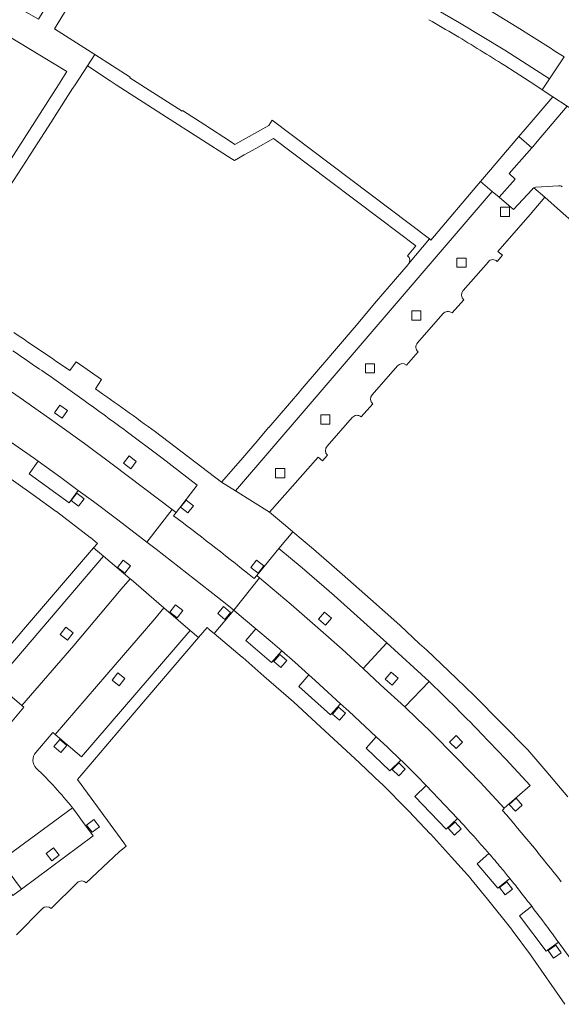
# Model space of a CAD drawing. Extents: x 152048 to 156914, y 461460 to 468786.
# Tile 251 of 256: x 154658 to 154728, y 468380 to 468508. Entities that reach past the tile are written whole.
import ezdxf

# ---------------------------------------------------------------- set-up
doc = ezdxf.new("R2010")
doc.units = 0
doc.header["$LTSCALE"] = 0.75
for name, color, linetype, lineweight in [('B-RO-VH-VERHARDING_BETON-GV', 251, 'CONTINUOUS', 18), ('B-RO-VH-VERHARDING_BETONSTRAATSTEEN-GV', 251, 'CONTINUOUS', 18), ('B-RO-VH-VERHARDING_TEGEL-GV', 251, 'CONTINUOUS', 18)]:
    doc.layers.add(name, color=color, linetype=linetype, lineweight=lineweight)

msp = doc.modelspace()

# ---------------------------------------------------------------- linework, layer by layer
at = {"layer": 'B-RO-VH-VERHARDING_BETON-GV'}
msp.add_lwpolyline([(154719.233, 468486.124), (154720.157, 468485.345), (154722.226, 468487.729), (154721.466, 468488.432), (154724.43, 468491.803), (154722.736, 468493.255), (154718.752, 468488.606), (154717.724, 468487.397)], close=True, dxfattribs=at)
msp.add_lwpolyline([(154719.233, 468486.124), (154720.157, 468485.345), (154722.226, 468487.729), (154721.466, 468488.432), (154724.43, 468491.803), (154722.736, 468493.255), (154718.752, 468488.606), (154717.724, 468487.397)], close=True, dxfattribs=at)
at = {"layer": 'B-RO-VH-VERHARDING_BETONSTRAATSTEEN-GV'}
for points in [[(154726.922, 468504.711), (154722.498, 468507.506), (154718.028, 468510.227), (154714.038, 468512.567), (154708.072, 468515.955), (154705.886, 468517.165), (154702.971, 468518.751), (154697.984, 468521.464), (154691.869, 468524.766), (154688.756, 468526.429), (154686.155, 468527.798), (154678.585, 468531.743), (154677.625, 468532.241), (154675.99, 468529.196), (154677.75, 468528.338), (154683.905, 468525.129), (154690.043, 468521.876), (154696.652, 468518.316), (154701.416, 468515.707)], [(154720.876, 468502.517), (154724.785, 468500), (154725.764, 468499.353), (154726.719, 468500.778), (154723.812, 468502.658), (154720.887, 468504.502), (154717.945, 468506.316), (154714.981, 468508.094), (154711.901, 468509.871), (154701.416, 468515.707), (154696.652, 468518.316), (154690.043, 468521.876), (154683.905, 468525.129), (154677.75, 468528.338), (154675.99, 468529.196), (154675.221, 468527.775), (154681.553, 468524.507), (154689.061, 468520.553), (154695.956, 468516.849), (154700.675, 468514.26), (154701.946, 468513.563)], [(154701.416, 468515.707), (154711.901, 468509.871), (154714.981, 468508.094), (154717.945, 468506.316), (154720.887, 468504.502), (154723.812, 468502.658), (154726.719, 468500.778), (154728.62, 468503.634)], [(154656.34, 468486.665), (154658.56, 468490.143), (154658.785, 468490.49), (154662.166, 468495.747), (154662.222, 468495.829), (154664.591, 468499.508), (154664.624, 468499.562), (154664.91, 468500), (154666.514, 468502.458), (154667.488, 468503.948), (154662.239, 468507.307), (154666.384, 468514.145), (154664.272, 468515.381), (154660.14, 468508.545), (154654.385, 468511.836)], [(154685.164, 468492.598), (154681.817, 468494.786), (154678.905, 468496.648), (154678.862, 468496.582), (154675.503, 468498.712), (154672.03, 468500.915), (154672.088, 468501.007), (154667.488, 468503.948), (154666.514, 468502.458), (154669.486, 468500.515), (154670.274, 468500), (154676.826, 468495.765), (154685.246, 468490.408), (154685.664, 468490.142), (154686.949, 468490.865), (154688.465, 468491.718), (154690.743, 468493.005), (154698.003, 468487.526), (154704.719, 468482.484), (154709.304, 468479.011), (154708.233, 468477.724)], [(154685.164, 468492.598), (154681.817, 468494.786), (154678.905, 468496.648), (154678.862, 468496.582), (154675.503, 468498.712), (154672.03, 468500.915), (154672.088, 468501.007), (154667.488, 468503.948), (154666.514, 468502.458), (154669.486, 468500.515), (154670.274, 468500), (154676.826, 468495.765), (154685.246, 468490.408), (154685.664, 468490.142), (154686.949, 468490.865), (154688.465, 468491.718), (154690.743, 468493.005), (154698.003, 468487.526), (154704.719, 468482.484), (154709.304, 468479.011), (154708.233, 468477.724)], [(154728.62, 468503.634), (154726.719, 468500.778), (154725.764, 468499.353), (154727.143, 468498.442), (154729.021, 468497.201), (154730.437, 468496.266)], [(154728.62, 468503.634), (154726.719, 468500.778), (154725.764, 468499.353), (154727.143, 468498.442), (154729.021, 468497.201), (154730.437, 468496.266)], [(154708.365, 468476.659), (154711.069, 468479.919), (154690.57, 468495.405), (154690.171, 468494.694), (154685.724, 468492.244), (154685.164, 468492.598)], [(154708.365, 468476.659), (154711.069, 468479.919), (154690.57, 468495.405), (154690.171, 468494.694), (154685.724, 468492.244), (154685.164, 468492.598)], [(154719.902, 468477.005), (154720.585, 468477.79), (154719.974, 468478.293), (154724.177, 468483.121), (154726.119, 468485.351), (154724.657, 468486.572), (154724.54, 468486.481), (154724.444, 468486.369), (154722.011, 468483.74), (154720.157, 468485.345), (154719.233, 468486.124), (154695.034, 468457.831), (154685.816, 468447.102), (154690.245, 468444.341), (154692.215, 468446.577), (154696.561, 468451.515), (154697.143, 468450.997), (154697.773, 468451.743)], [(154719.902, 468477.005), (154720.585, 468477.79), (154719.974, 468478.293), (154724.177, 468483.121), (154726.119, 468485.351), (154724.657, 468486.572), (154724.54, 468486.481), (154724.444, 468486.369), (154722.011, 468483.74), (154720.157, 468485.345), (154719.233, 468486.124), (154695.034, 468457.831), (154685.816, 468447.102), (154690.245, 468444.341), (154692.215, 468446.577), (154696.561, 468451.515), (154697.143, 468450.997), (154697.773, 468451.743)], [(154727.877, 468486.863), (154724.914, 468486.662), (154724.781, 468486.63), (154724.657, 468486.572), (154726.119, 468485.351), (154728.155, 468483.543), (154731.726, 468480.423)], [(154727.877, 468486.863), (154724.914, 468486.662), (154724.781, 468486.63), (154724.657, 468486.572), (154726.119, 468485.351), (154728.155, 468483.543), (154731.726, 468480.423)], [(154715.482, 468473.199), (154718.747, 468476.959)], [(154715.482, 468473.199), (154718.747, 468476.959)], [(154714.015, 468470.279), (154715.534, 468471.994)], [(154714.015, 468470.279), (154715.534, 468471.994)], [(154709.517, 468466.37), (154712.829, 468470.165)], [(154709.517, 468466.37), (154712.829, 468470.165)], [(154643.516, 468468.485), (154645.665, 468467.147), (154651.621, 468463.325), (154654.612, 468461.356), (154657.767, 468459.205), (154662.319, 468456.009), (154666.141, 468453.258), (154669.927, 468450.467), (154677.563, 468444.662), (154678.061, 468444.282), (154680.83, 468447.869), (154676.226, 468451.399), (154671.583, 468454.871)], [(154643.516, 468468.485), (154645.665, 468467.147), (154651.621, 468463.325), (154654.612, 468461.356), (154657.767, 468459.205), (154662.319, 468456.009), (154666.141, 468453.258), (154669.927, 468450.467), (154677.563, 468444.662), (154678.061, 468444.282), (154680.83, 468447.869), (154676.226, 468451.399), (154671.583, 468454.871)], [(154708.076, 468463.495), (154709.594, 468465.226)], [(154708.076, 468463.495), (154709.594, 468465.226)], [(154667.553, 468460.393), (154668.37, 468461.602), (154665.065, 468463.916), (154664.229, 468462.764)], [(154667.553, 468460.393), (154668.37, 468461.602), (154665.065, 468463.916), (154664.229, 468462.764)], [(154703.603, 468459.626), (154706.892, 468463.387)], [(154703.603, 468459.626), (154706.892, 468463.387)], [(154666.105, 468458.865), (154661.822, 468461.899)], [(154661.822, 468461.899), (154666.105, 468458.865)], [(154666.105, 468458.865), (154661.822, 468461.899)], [(154661.822, 468461.899), (154666.105, 468458.865)], [(154656.514, 468453.498), (154659.636, 468451.306), (154660.105, 468450.969), (154663.065, 468448.837), (154665.328, 468447.171), (154667.302, 468445.718), (154670.312, 468443.459), (154673.3, 468441.171), (154674.272, 468440.424), (154677.563, 468444.662), (154669.927, 468450.467), (154666.141, 468453.258), (154662.319, 468456.009), (154657.767, 468459.205), (154654.612, 468461.356)], [(154656.514, 468453.498), (154659.636, 468451.306), (154660.105, 468450.969), (154663.065, 468448.837), (154665.328, 468447.171), (154667.302, 468445.718), (154670.312, 468443.459), (154673.3, 468441.171), (154674.272, 468440.424), (154677.563, 468444.662), (154669.927, 468450.467), (154666.141, 468453.258), (154662.319, 468456.009), (154657.767, 468459.205), (154654.612, 468461.356)], [(154702.178, 468456.749), (154703.679, 468458.443)], [(154702.178, 468456.749), (154703.679, 468458.443)], [(154682.414, 468429.012), (154683.021, 468428.506), (154685.576, 468431.573), (154684.899, 468432.132), (154683.48, 468433.278), (154675.453, 468439.516), (154674.272, 468440.424), (154673.3, 468441.171), (154670.312, 468443.459), (154667.302, 468445.718), (154665.328, 468447.171), (154664.127, 468445.551), (154658.945, 468449.316), (154660.105, 468450.969), (154659.636, 468451.306), (154656.514, 468453.498), (154655.345, 468451.84), (154650.519, 468455.165), (154651.625, 468456.858)], [(154682.414, 468429.012), (154683.021, 468428.506), (154685.576, 468431.573), (154684.899, 468432.132), (154683.48, 468433.278), (154675.453, 468439.516), (154674.272, 468440.424), (154673.3, 468441.171), (154670.312, 468443.459), (154667.302, 468445.718), (154665.328, 468447.171), (154664.127, 468445.551), (154658.945, 468449.316), (154660.105, 468450.969), (154659.636, 468451.306), (154656.514, 468453.498), (154655.345, 468451.84), (154650.519, 468455.165), (154651.625, 468456.858)], [(154697.744, 468452.943), (154701.012, 468456.654)], [(154697.744, 468452.943), (154701.012, 468456.654)], [(154671.583, 468454.871), (154676.226, 468451.399), (154680.83, 468447.869), (154678.061, 468444.282), (154677.745, 468443.869), (154678.214, 468443.5)], [(154671.583, 468454.871), (154676.226, 468451.399), (154680.83, 468447.869), (154678.061, 468444.282), (154677.745, 468443.869), (154678.214, 468443.5)], [(154688.221, 468435.691), (154688.576, 468436.08), (154691.445, 468439.582), (154693.297, 468441.78), (154692.312, 468442.61), (154690.245, 468444.341), (154685.816, 468447.102), (154684.005, 468448.253), (154675.381, 468454.783)], [(154688.221, 468435.691), (154688.576, 468436.08), (154691.445, 468439.582), (154693.297, 468441.78), (154692.312, 468442.61), (154690.245, 468444.341), (154685.816, 468447.102), (154684.005, 468448.253), (154675.381, 468454.783)], [(154653.247, 468450.967), (154659.439, 468446.609), (154659.453, 468446.6), (154662.464, 468444.406), (154662.468, 468444.403), (154666.875, 468441.045), (154666.878, 468441.043), (154666.907, 468441.021), (154667.817, 468440.257), (154667.319, 468439.676), (154668.594, 468438.605), (154672.07, 468435.667), (154672.217, 468435.558), (154676.474, 468431.849), (154679.899, 468428.922), (154680.995, 468427.986), (154682.115, 468429.291)], [(154653.247, 468450.967), (154659.439, 468446.609), (154659.453, 468446.6), (154662.464, 468444.406), (154662.468, 468444.403), (154666.875, 468441.045), (154666.878, 468441.043), (154666.907, 468441.021), (154667.817, 468440.257), (154667.319, 468439.676), (154668.594, 468438.605), (154672.07, 468435.667), (154672.217, 468435.558), (154676.474, 468431.849), (154679.899, 468428.922), (154680.995, 468427.986), (154682.115, 468429.291)], [(154678.061, 468444.282), (154677.563, 468444.662), (154674.272, 468440.424), (154675.453, 468439.516), (154683.48, 468433.278), (154684.899, 468432.132), (154685.576, 468431.573), (154688.95, 468435.769), (154688.576, 468436.08), (154688.221, 468435.691)], [(154678.061, 468444.282), (154677.563, 468444.662), (154674.272, 468440.424), (154675.453, 468439.516), (154683.48, 468433.278), (154684.899, 468432.132), (154685.576, 468431.573), (154688.95, 468435.769), (154688.576, 468436.08), (154688.221, 468435.691)], [(154678.214, 468443.5), (154677.745, 468443.869), (154678.061, 468444.282)], [(154678.214, 468443.5), (154677.745, 468443.869), (154678.061, 468444.282)], [(154729.099, 468407.27), (154726.236, 468410.632), (154723.905, 468413.37), (154720.432, 468416.898), (154716.966, 468420.42), (154714.604, 468422.65), (154712.635, 468424.52), (154710.677, 468426.402), (154709.798, 468427.182), (154707.235, 468429.609), (154703.406, 468433.018), (154699.69, 468436.271), (154695.974, 468439.525), (154693.297, 468441.78), (154691.445, 468439.582), (154694.497, 468437.067), (154697.366, 468434.618), (154698.645, 468433.489), (154705.503, 468427.301), (154711.018, 468422.272)], [(154729.099, 468407.27), (154726.236, 468410.632), (154723.905, 468413.37), (154720.432, 468416.898), (154716.966, 468420.42), (154714.604, 468422.65), (154712.635, 468424.52), (154710.677, 468426.402), (154709.798, 468427.182), (154707.235, 468429.609), (154703.406, 468433.018), (154699.69, 468436.271), (154695.974, 468439.525), (154693.297, 468441.78), (154691.445, 468439.582), (154694.497, 468437.067), (154697.366, 468434.618), (154698.645, 468433.489), (154705.503, 468427.301), (154711.018, 468422.272)], [(154656.283, 468416.602), (154658.211, 468418.939), (154657.985, 468419.138), (154654.513, 468422.112), (154668.594, 468438.605), (154667.319, 468439.676), (154658.199, 468429.055), (154651.836, 468421.583), (154644.234, 468425.539), (154642.971, 468426.165), (154641.852, 468426.747), (154641.2, 468425.779), (154637.95, 468420.942)], [(154656.283, 468416.602), (154658.211, 468418.939), (154657.985, 468419.138), (154654.513, 468422.112), (154668.594, 468438.605), (154667.319, 468439.676), (154658.199, 468429.055), (154651.836, 468421.583), (154644.234, 468425.539), (154642.971, 468426.165), (154641.852, 468426.747), (154641.2, 468425.779), (154637.95, 468420.942)], [(154659.793, 468413.029), (154662.029, 468415.612), (154662.323, 468415.36), (154669.039, 468423.205), (154675.31, 468430.427), (154676.474, 468431.849), (154672.217, 468435.558), (154672.07, 468435.667), (154670.892, 468434.316), (154664.754, 468426.956), (154657.985, 468419.138), (154658.211, 468418.939), (154656.283, 468416.602)], [(154659.793, 468413.029), (154662.029, 468415.612), (154662.323, 468415.36), (154669.039, 468423.205), (154675.31, 468430.427), (154676.474, 468431.849), (154672.217, 468435.558), (154672.07, 468435.667), (154670.892, 468434.316), (154664.754, 468426.956), (154657.985, 468419.138), (154658.211, 468418.939), (154656.283, 468416.602)], [(154720.607, 468405.471), (154720.824, 468405.762), (154719.256, 468407.467), (154717.67, 468409.151), (154714.727, 468412.191), (154711.061, 468415.885), (154709.487, 468417.431), (154707.888, 468418.962), (154704.683, 468421.83), (154702.452, 468423.982), (154699.687, 468426.48), (154696.901, 468428.951), (154693.043, 468432.302), (154688.95, 468435.769), (154685.576, 468431.573), (154686.306, 468430.97), (154688.456, 468429.151), (154690.345, 468427.553), (154691.833, 468426.261), (154693.519, 468424.796), (154695.375, 468423.137), (154696.177, 468422.42), (154699.501, 468419.378), (154700.558, 468418.411), (154704.146, 468415.069), (154705.591, 468413.723), (154707.345, 468412.04), (154707.513, 468411.878)], [(154720.607, 468405.471), (154720.824, 468405.762), (154719.256, 468407.467), (154717.67, 468409.151), (154714.727, 468412.191), (154711.061, 468415.885), (154709.487, 468417.431), (154707.888, 468418.962), (154704.683, 468421.83), (154702.452, 468423.982), (154699.687, 468426.48), (154696.901, 468428.951), (154693.043, 468432.302), (154688.95, 468435.769), (154685.576, 468431.573), (154686.306, 468430.97), (154688.456, 468429.151), (154690.345, 468427.553), (154691.833, 468426.261), (154693.519, 468424.796), (154695.375, 468423.137), (154696.177, 468422.42), (154699.501, 468419.378), (154700.558, 468418.411), (154704.146, 468415.069), (154705.591, 468413.723), (154707.345, 468412.04), (154707.513, 468411.878)], [(154707.513, 468411.878), (154707.345, 468412.04), (154705.91, 468410.618), (154702.821, 468413.582), (154704.146, 468415.069), (154700.558, 468418.411), (154699.501, 468419.378), (154698.163, 468417.92), (154694.052, 468421.64), (154695.375, 468423.137), (154693.519, 468424.796), (154691.833, 468426.261), (154690.501, 468424.756), (154687.163, 468427.627), (154688.456, 468429.151), (154686.306, 468430.97), (154685.576, 468431.573), (154683.021, 468428.506), (154686.697, 468425.443), (154686.723, 468425.421), (154686.743, 468425.405), (154689.496, 468422.973), (154693.36, 468419.631), (154693.362, 468419.629), (154693.383, 468419.611), (154696.332, 468416.876), (154696.359, 468416.851), (154701.902, 468411.711), (154701.946, 468411.673), (154704.747, 468409.044), (154704.812, 468408.978), (154708.331, 468405.407), (154708.373, 468405.366), (154711.187, 468402.427), (154711.197, 468402.413), (154713.936, 468399.373), (154716.402, 468396.636), (154716.426, 468396.609), (154716.457, 468396.574), (154718.627, 468393.923), (154721.815, 468389.946), (154721.864, 468389.885), (154724.219, 468386.657), (154728.719, 468380.222)], [(154707.513, 468411.878), (154707.345, 468412.04), (154705.91, 468410.618), (154702.821, 468413.582), (154704.146, 468415.069), (154700.558, 468418.411), (154699.501, 468419.378), (154698.163, 468417.92), (154694.052, 468421.64), (154695.375, 468423.137), (154693.519, 468424.796), (154691.833, 468426.261), (154690.501, 468424.756), (154687.163, 468427.627), (154688.456, 468429.151), (154686.306, 468430.97), (154685.576, 468431.573), (154683.021, 468428.506), (154686.697, 468425.443), (154686.723, 468425.421), (154686.743, 468425.405), (154689.496, 468422.973), (154693.36, 468419.631), (154693.362, 468419.629), (154693.383, 468419.611), (154696.332, 468416.876), (154696.359, 468416.851), (154701.902, 468411.711), (154701.946, 468411.673), (154704.747, 468409.044), (154704.812, 468408.978), (154708.331, 468405.407), (154708.373, 468405.366), (154711.187, 468402.427), (154711.197, 468402.413), (154713.936, 468399.373), (154716.402, 468396.636), (154716.426, 468396.609), (154716.457, 468396.574), (154718.627, 468393.923), (154721.815, 468389.946), (154721.864, 468389.885), (154724.219, 468386.657), (154728.719, 468380.222)], [(154666.35, 468396.025), (154670.66, 468400.081), (154671.548, 468400.834), (154671.25, 468401.238), (154665.207, 468409.514), (154672.598, 468418.205), (154680.995, 468427.986), (154679.899, 468428.922), (154665.723, 468412.44), (154662.323, 468415.36), (154662.029, 468415.612), (154659.793, 468413.029)], [(154666.35, 468396.025), (154670.66, 468400.081), (154671.548, 468400.834), (154671.25, 468401.238), (154665.207, 468409.514), (154672.598, 468418.205), (154680.995, 468427.986), (154679.899, 468428.922), (154665.723, 468412.44), (154662.323, 468415.36), (154662.029, 468415.612), (154659.793, 468413.029)], [(154711.018, 468422.272), (154707.888, 468418.962), (154709.487, 468417.431), (154711.061, 468415.885), (154714.727, 468412.191), (154717.67, 468409.151), (154719.256, 468407.467), (154720.824, 468405.762), (154724.189, 468408.734), (154721.022, 468412.163), (154717.787, 468415.545)], [(154711.018, 468422.272), (154707.888, 468418.962), (154709.487, 468417.431), (154711.061, 468415.885), (154714.727, 468412.191), (154717.67, 468409.151), (154719.256, 468407.467), (154720.824, 468405.762), (154724.189, 468408.734), (154721.022, 468412.163), (154717.787, 468415.545)], [(154717.787, 468415.545), (154721.022, 468412.163), (154724.189, 468408.734), (154720.824, 468405.762), (154720.607, 468405.471)], [(154717.787, 468415.545), (154721.022, 468412.163), (154724.189, 468408.734), (154720.824, 468405.762), (154720.607, 468405.471)], [(154714.718, 468404.444), (154713.256, 468403.053), (154709.172, 468407.293), (154710.639, 468408.742)], [(154714.718, 468404.444), (154713.256, 468403.053), (154709.172, 468407.293), (154710.639, 468408.742)], [(154710.639, 468408.742), (154714.718, 468404.444)], [(154710.639, 468408.742), (154714.718, 468404.444)], [(154654.769, 468397.029), (154656.066, 468395.37), (154656.791, 468394.383), (154657.923, 468395.227), (154655.199, 468398.898), (154664.566, 468405.813)], [(154664.566, 468405.813), (154665.015, 468405.231), (154665.455, 468404.643), (154665.886, 468404.048), (154667.268, 468402.189), (154657.923, 468395.227), (154656.791, 468394.383), (154656.066, 468395.37), (154654.769, 468397.029)], [(154654.769, 468397.029), (154656.066, 468395.37), (154656.791, 468394.383), (154657.923, 468395.227), (154655.199, 468398.898), (154664.566, 468405.813)], [(154664.566, 468405.813), (154665.015, 468405.231), (154665.455, 468404.643), (154665.886, 468404.048), (154667.268, 468402.189), (154657.923, 468395.227), (154656.791, 468394.383), (154656.066, 468395.37), (154654.769, 468397.029)], [(154716.882, 468402.065), (154717.786, 468401.052)], [(154717.786, 468401.052), (154716.882, 468402.065)], [(154716.882, 468402.065), (154717.786, 468401.052)], [(154717.786, 468401.052), (154716.882, 468402.065)], [(154721.541, 468396.627), (154719.985, 468395.36), (154717.283, 468398.542), (154718.808, 468399.886)], [(154718.808, 468399.886), (154717.283, 468398.542), (154719.985, 468395.36), (154721.541, 468396.627)], [(154721.541, 468396.627), (154719.985, 468395.36), (154717.283, 468398.542), (154718.808, 468399.886)], [(154718.808, 468399.886), (154717.283, 468398.542), (154719.985, 468395.36), (154721.541, 468396.627)], [(154661.813, 468392.7), (154665.195, 468396.059)], [(154661.813, 468392.7), (154665.195, 468396.059)], [(154657.271, 468389.268), (154660.62, 468392.679)], [(154657.271, 468389.268), (154660.62, 468392.679)], [(154727.892, 468388.307), (154726.261, 468387.125), (154722.812, 468391.747), (154724.395, 468392.988)], [(154724.395, 468392.988), (154722.812, 468391.747), (154726.261, 468387.125), (154727.892, 468388.307)], [(154727.892, 468388.307), (154726.261, 468387.125), (154722.812, 468391.747), (154724.395, 468392.988)], [(154724.395, 468392.988), (154722.812, 468391.747), (154726.261, 468387.125), (154727.892, 468388.307)]]:
    msp.add_lwpolyline(points, dxfattribs=at)
for points in [[(154711.003, 468508.484, -0.0069012), (154714.481, 468506.456)], [(154711.003, 468508.484, -0.0069012), (154714.481, 468506.456)], [(154714.481, 468506.456, -0.0058004), (154720.876, 468502.517)], [(154714.481, 468506.456, -0.0058004), (154720.876, 468502.517)], [(154728.62, 468503.634, 0.0031654), (154726.922, 468504.711)], [(154728.62, 468503.634, 0.0031654), (154726.922, 468504.711)], [(154728.366, 468486.706, 0.206885), (154727.877, 468486.863)], [(154728.366, 468486.706, 0.206885), (154727.877, 468486.863)], [(154708.233, 468477.724, -0.3944746), (154708.365, 468476.659)], [(154708.233, 468477.724, -0.3944746), (154708.365, 468476.659)], [(154718.747, 468476.959, -0.4294114), (154719.902, 468477.005)], [(154718.747, 468476.959, -0.4294114), (154719.902, 468477.005)], [(154715.534, 468471.994, -0.4000072), (154715.482, 468473.199)], [(154715.534, 468471.994, -0.4000072), (154715.482, 468473.199)], [(154712.829, 468470.165, -0.4232512), (154714.015, 468470.279)], [(154712.829, 468470.165, -0.4232512), (154714.015, 468470.279)], [(154664.229, 468462.764, 0.0070083), (154656.924, 468467.717)], [(154664.229, 468462.764, 0.0070083), (154656.924, 468467.717)], [(154709.594, 468465.226, -0.4169519), (154709.517, 468466.37)], [(154709.594, 468465.226, -0.4169519), (154709.517, 468466.37)], [(154661.822, 468461.899, 0.0041584), (154656.816, 468465.33)], [(154656.816, 468465.33, -0.0041584), (154661.822, 468461.899)], [(154661.822, 468461.899, 0.0041584), (154656.816, 468465.33)], [(154656.816, 468465.33, -0.0041584), (154661.822, 468461.899)], [(154706.892, 468463.387, -0.396893), (154708.076, 468463.495)], [(154706.892, 468463.387, -0.396893), (154708.076, 468463.495)], [(154675.381, 468454.783, 0.0061077), (154667.553, 468460.393)], [(154675.381, 468454.783, 0.0061077), (154667.553, 468460.393)], [(154703.679, 468458.443, -0.4141753), (154703.603, 468459.626)], [(154703.679, 468458.443, -0.4141753), (154703.603, 468459.626)], [(154671.583, 468454.871, 0.003362), (154666.105, 468458.865)], [(154666.105, 468458.865, -0.003362), (154671.583, 468454.871)], [(154671.583, 468454.871, 0.003362), (154666.105, 468458.865)], [(154666.105, 468458.865, -0.003362), (154671.583, 468454.871)], [(154701.012, 468456.654, -0.4210975), (154702.178, 468456.749)], [(154701.012, 468456.654, -0.4210975), (154702.178, 468456.749)], [(154697.773, 468451.743, -0.3925125), (154697.744, 468452.943)], [(154697.773, 468451.743, -0.3925125), (154697.744, 468452.943)], [(154688.221, 468435.691, 0.0096596), (154678.214, 468443.5)], [(154678.214, 468443.5, -0.0096596), (154688.221, 468435.691)], [(154688.221, 468435.691, 0.0096596), (154678.214, 468443.5)], [(154678.214, 468443.5, -0.0096596), (154688.221, 468435.691)], [(154682.115, 468429.291, -0.1245382), (154682.414, 468429.012)], [(154682.115, 468429.291, -0.1245382), (154682.414, 468429.012)], [(154714.075, 468419.3, 0.0061334), (154711.018, 468422.272)], [(154711.018, 468422.272, -0.0061334), (154714.075, 468419.3)], [(154714.075, 468419.3, 0.0061334), (154711.018, 468422.272)], [(154711.018, 468422.272, -0.0061334), (154714.075, 468419.3)], [(154717.787, 468415.545, 0.0046879), (154714.075, 468419.3)], [(154714.075, 468419.3, -0.0046879), (154717.787, 468415.545)], [(154717.787, 468415.545, 0.0046879), (154714.075, 468419.3)], [(154714.075, 468419.3, -0.0046879), (154717.787, 468415.545)], [(154659.845, 468410.979, -0.3882903), (154659.793, 468413.029)], [(154659.793, 468413.029, 0.3882903), (154659.845, 468410.979)], [(154659.845, 468410.979, -0.3882903), (154659.793, 468413.029)], [(154659.793, 468413.029, 0.3882903), (154659.845, 468410.979)], [(154707.513, 468411.878, -0.0051102), (154710.639, 468408.742)], [(154710.639, 468408.742, 0.0051102), (154707.513, 468411.878)], [(154707.513, 468411.878, -0.0051102), (154710.639, 468408.742)], [(154710.639, 468408.742, 0.0051102), (154707.513, 468411.878)], [(154664.566, 468405.813, 0.0373235), (154659.845, 468410.979)], [(154659.845, 468410.979, -0.0373235), (154664.566, 468405.813)], [(154664.566, 468405.813, 0.0373235), (154659.845, 468410.979)], [(154659.845, 468410.979, -0.0373235), (154664.566, 468405.813)], [(154728.254, 468396.176, 0.0108612), (154720.607, 468405.471)], [(154720.607, 468405.471, -0.0108612), (154728.254, 468396.176)], [(154728.254, 468396.176, 0.0108612), (154720.607, 468405.471)], [(154720.607, 468405.471, -0.0108612), (154728.254, 468396.176)], [(154714.718, 468404.444, -0.0033048), (154716.882, 468402.065)], [(154716.882, 468402.065, 0.0033048), (154714.718, 468404.444)], [(154714.718, 468404.444, -0.0033048), (154716.882, 468402.065)], [(154716.882, 468402.065, 0.0033048), (154714.718, 468404.444)], [(154717.786, 468401.052, -0.0036405), (154718.808, 468399.886)], [(154718.808, 468399.886, 0.0036405), (154717.786, 468401.052)], [(154717.786, 468401.052, -0.0036405), (154718.808, 468399.886)], [(154718.808, 468399.886, 0.0036405), (154717.786, 468401.052)], [(154718.808, 468399.886, -0.0048332), (154720.421, 468397.988)], [(154720.421, 468397.988, 0.0048332), (154718.808, 468399.886)], [(154718.808, 468399.886, -0.0048332), (154720.421, 468397.988)], [(154720.421, 468397.988, 0.0048332), (154718.808, 468399.886)], [(154720.421, 468397.988, -0.0028339), (154721.541, 468396.627)], [(154721.541, 468396.627, 0.0028339), (154720.421, 468397.988)], [(154720.421, 468397.988, -0.0028339), (154721.541, 468396.627)], [(154721.541, 468396.627, 0.0028339), (154720.421, 468397.988)], [(154665.195, 468396.059, -0.4311775), (154666.35, 468396.025)], [(154665.195, 468396.059, -0.4311775), (154666.35, 468396.025)], [(154721.541, 468396.627, -0.0046358), (154722.988, 468394.807)], [(154722.988, 468394.807, 0.0046358), (154721.541, 468396.627)], [(154721.541, 468396.627, -0.0046358), (154722.988, 468394.807)], [(154722.988, 468394.807, 0.0046358), (154721.541, 468396.627)], [(154722.988, 468394.807, -0.002518), (154724.395, 468392.988)], [(154724.395, 468392.988, 0.002518), (154722.988, 468394.807)], [(154722.988, 468394.807, -0.002518), (154724.395, 468392.988)], [(154724.395, 468392.988, 0.002518), (154722.988, 468394.807)], [(154660.62, 468392.679, -0.4098969), (154661.813, 468392.7)], [(154660.62, 468392.679, -0.4098969), (154661.813, 468392.7)], [(154724.395, 468392.988, -0.0034554), (154726.278, 468390.494)], [(154726.278, 468390.494, 0.0034554), (154724.395, 468392.988)], [(154724.395, 468392.988, -0.0034554), (154726.278, 468390.494)], [(154726.278, 468390.494, 0.0034554), (154724.395, 468392.988)], [(154726.278, 468390.494, -0.0024315), (154727.892, 468388.307)], [(154727.892, 468388.307, 0.0024315), (154726.278, 468390.494)], [(154726.278, 468390.494, -0.0024315), (154727.892, 468388.307)], [(154727.892, 468388.307, 0.0024315), (154726.278, 468390.494)], [(154727.892, 468388.307, -0.003411), (154730.219, 468385.069)], [(154730.219, 468385.069, 0.003411), (154727.892, 468388.307)], [(154727.892, 468388.307, -0.003411), (154730.219, 468385.069)], [(154730.219, 468385.069, 0.003411), (154727.892, 468388.307)]]:
    msp.add_lwpolyline(points, format="xyb", dxfattribs=at)
for points in [[(154663.854, 468501.733), (154662.751, 468500), (154651.378, 468482.302), (154642.779, 468487.482), (154649.817, 468500), (154654.09, 468507.588)], [(154663.854, 468501.733), (154662.751, 468500), (154651.378, 468482.302), (154642.779, 468487.482), (154649.817, 468500), (154654.09, 468507.588)], [(154727.143, 468498.442), (154723.562, 468494.219), (154722.736, 468493.255), (154724.43, 468491.803), (154724.542, 468491.931), (154725.124, 468492.616), (154729.021, 468497.201)], [(154727.143, 468498.442), (154723.562, 468494.219), (154722.736, 468493.255), (154724.43, 468491.803), (154724.542, 468491.931), (154725.124, 468492.616), (154729.021, 468497.201)], [(154721.524, 468482.865), (154720.325, 468482.863), (154720.323, 468484.064), (154721.522, 468484.066)], [(154721.524, 468482.865), (154720.325, 468482.863), (154720.323, 468484.064), (154721.522, 468484.066)], [(154715.849, 468476.238), (154714.649, 468476.237), (154714.647, 468477.437), (154715.847, 468477.439)], [(154715.849, 468476.238), (154714.649, 468476.237), (154714.647, 468477.437), (154715.847, 468477.439)], [(154709.969, 468469.361), (154708.769, 468469.359), (154708.767, 468470.56), (154709.967, 468470.561)], [(154709.969, 468469.361), (154708.769, 468469.359), (154708.767, 468470.56), (154709.967, 468470.561)], [(154703.937, 468462.475), (154702.737, 468462.473), (154702.735, 468463.673), (154703.935, 468463.675)], [(154703.937, 468462.475), (154702.737, 468462.473), (154702.735, 468463.673), (154703.935, 468463.675)], [(154663.237, 468456.584), (154662.244, 468457.256), (154662.916, 468458.25), (154663.91, 468457.578)], [(154663.237, 468456.584), (154662.244, 468457.256), (154662.916, 468458.25), (154663.91, 468457.578)], [(154698.116, 468455.814), (154696.916, 468455.813), (154696.914, 468457.013), (154698.114, 468457.015)], [(154698.116, 468455.814), (154696.916, 468455.813), (154696.914, 468457.013), (154698.114, 468457.015)], [(154672.15, 468449.988), (154671.203, 468450.726), (154671.941, 468451.673), (154672.887, 468450.935)], [(154672.15, 468449.988), (154671.203, 468450.726), (154671.941, 468451.673), (154672.887, 468450.935)], [(154660.105, 468450.969), (154658.945, 468449.316), (154664.127, 468445.551), (154665.328, 468447.171), (154663.065, 468448.837)], [(154660.105, 468450.969), (154658.945, 468449.316), (154664.127, 468445.551), (154665.328, 468447.171), (154663.065, 468448.837)], [(154692.228, 468448.801), (154691.028, 468448.799), (154691.026, 468450), (154692.226, 468450.002)], [(154692.228, 468448.801), (154691.028, 468448.799), (154691.026, 468450), (154692.226, 468450.002)], [(154665.353, 468445.106), (154664.407, 468445.843), (154665.145, 468446.79), (154666.091, 468446.053)], [(154665.353, 468445.106), (154664.407, 468445.843), (154665.145, 468446.79), (154666.091, 468446.053)], [(154679.581, 468444.229), (154678.635, 468444.966), (154679.373, 468445.913), (154680.319, 468445.176)], [(154679.581, 468444.229), (154678.635, 468444.966), (154679.373, 468445.913), (154680.319, 468445.176)], [(154672.07, 468435.667), (154668.594, 468438.605), (154654.513, 468422.112), (154657.985, 468419.138), (154664.754, 468426.956), (154670.892, 468434.316)], [(154672.07, 468435.667), (154668.594, 468438.605), (154654.513, 468422.112), (154657.985, 468419.138), (154664.754, 468426.956), (154670.892, 468434.316)], [(154705.503, 468427.301), (154698.645, 468433.489), (154697.366, 468434.618), (154694.497, 468437.067), (154691.445, 468439.582), (154688.576, 468436.08), (154688.95, 468435.769), (154693.043, 468432.302), (154696.901, 468428.951), (154699.687, 468426.48), (154702.452, 468423.982)], [(154705.503, 468427.301), (154698.645, 468433.489), (154697.366, 468434.618), (154694.497, 468437.067), (154691.445, 468439.582), (154688.576, 468436.08), (154688.95, 468435.769), (154693.043, 468432.302), (154696.901, 468428.951), (154699.687, 468426.48), (154702.452, 468423.982)], [(154671.39, 468436.382), (154670.444, 468437.119), (154671.181, 468438.066), (154672.128, 468437.329)], [(154671.39, 468436.382), (154670.444, 468437.119), (154671.181, 468438.066), (154672.128, 468437.329)], [(154688.757, 468436.404), (154687.811, 468437.141), (154688.549, 468438.088), (154689.495, 468437.351)], [(154688.757, 468436.404), (154687.811, 468437.141), (154688.549, 468438.088), (154689.495, 468437.351)], [(154678.209, 468430.572), (154677.263, 468431.309), (154678, 468432.256), (154678.947, 468431.519)], [(154678.209, 468430.572), (154677.263, 468431.309), (154678, 468432.256), (154678.947, 468431.519)], [(154679.899, 468428.922), (154676.474, 468431.849), (154675.31, 468430.427), (154669.039, 468423.205), (154662.323, 468415.36), (154665.723, 468412.44)], [(154679.899, 468428.922), (154676.474, 468431.849), (154675.31, 468430.427), (154669.039, 468423.205), (154662.323, 468415.36), (154665.723, 468412.44)], [(154684.397, 468430.33), (154683.485, 468431.11), (154684.265, 468432.023), (154685.177, 468431.243)], [(154684.397, 468430.33), (154683.485, 468431.11), (154684.265, 468432.023), (154685.177, 468431.243)], [(154697.552, 468429.595), (154696.641, 468430.374), (154697.42, 468431.287), (154698.332, 468430.508)], [(154697.552, 468429.595), (154696.641, 468430.374), (154697.42, 468431.287), (154698.332, 468430.508)], [(154663.913, 468427.66), (154662.967, 468428.397), (154663.705, 468429.344), (154664.651, 468428.607)], [(154663.913, 468427.66), (154662.967, 468428.397), (154663.705, 468429.344), (154664.651, 468428.607)], [(154688.456, 468429.151), (154687.163, 468427.627), (154690.501, 468424.756), (154691.833, 468426.261), (154690.345, 468427.553)], [(154688.456, 468429.151), (154687.163, 468427.627), (154690.501, 468424.756), (154691.833, 468426.261), (154690.345, 468427.553)], [(154702.452, 468423.982), (154704.683, 468421.83), (154707.888, 468418.962), (154711.018, 468422.272), (154705.503, 468427.301)], [(154702.452, 468423.982), (154704.683, 468421.83), (154707.888, 468418.962), (154711.018, 468422.272), (154705.503, 468427.301)], [(154691.701, 468424.106), (154690.789, 468424.885), (154691.569, 468425.798), (154692.481, 468425.019)], [(154691.701, 468424.106), (154690.789, 468424.885), (154691.569, 468425.798), (154692.481, 468425.019)], [(154670.666, 468421.719), (154669.72, 468422.456), (154670.458, 468423.403), (154671.404, 468422.666)], [(154670.666, 468421.719), (154669.72, 468422.456), (154670.458, 468423.403), (154671.404, 468422.666)], [(154695.375, 468423.137), (154694.052, 468421.64), (154698.163, 468417.92), (154699.501, 468419.378), (154696.177, 468422.42)], [(154695.375, 468423.137), (154694.052, 468421.64), (154698.163, 468417.92), (154699.501, 468419.378), (154696.177, 468422.42)], [(154706.232, 468421.815), (154705.321, 468422.594), (154706.1, 468423.507), (154707.012, 468422.727)], [(154706.232, 468421.815), (154705.321, 468422.594), (154706.1, 468423.507), (154707.012, 468422.727)], [(154699.343, 468417.25), (154698.431, 468418.029), (154699.211, 468418.942), (154700.123, 468418.163)], [(154699.343, 468417.25), (154698.431, 468418.029), (154699.211, 468418.942), (154700.123, 468418.163)], [(154663.049, 468413.011), (154662.144, 468413.799), (154662.933, 468414.704), (154663.837, 468413.916)], [(154663.049, 468413.011), (154662.144, 468413.799), (154662.933, 468414.704), (154663.837, 468413.916)], [(154707.345, 468412.04), (154705.591, 468413.723), (154704.146, 468415.069), (154702.821, 468413.582), (154705.91, 468410.618)], [(154707.345, 468412.04), (154705.591, 468413.723), (154704.146, 468415.069), (154702.821, 468413.582), (154705.91, 468410.618)], [(154714.551, 468413.529), (154713.696, 468414.37), (154714.537, 468415.227), (154715.393, 468414.385)], [(154714.551, 468413.529), (154713.696, 468414.37), (154714.537, 468415.227), (154715.393, 468414.385)], [(154707.08, 468409.977), (154706.225, 468410.819), (154707.067, 468411.675), (154707.922, 468410.834)], [(154707.08, 468409.977), (154706.225, 468410.819), (154707.067, 468411.675), (154707.922, 468410.834)], [(154710.639, 468408.742), (154709.172, 468407.293), (154713.256, 468403.053), (154714.718, 468404.444)], [(154710.639, 468408.742), (154709.172, 468407.293), (154713.256, 468403.053), (154714.718, 468404.444)], [(154722.27, 468405.378), (154721.468, 468406.271), (154722.362, 468407.073), (154723.163, 468406.18)], [(154722.27, 468405.378), (154721.468, 468406.271), (154722.362, 468407.073), (154723.163, 468406.18)], [(154655.199, 468398.898), (154657.923, 468395.227), (154667.268, 468402.189), (154665.886, 468404.048), (154665.455, 468404.643), (154665.015, 468405.231), (154664.566, 468405.813)], [(154655.199, 468398.898), (154657.923, 468395.227), (154667.268, 468402.189), (154665.886, 468404.048), (154665.455, 468404.643), (154665.015, 468405.231), (154664.566, 468405.813)], [(154667.124, 468402.625), (154666.387, 468403.572), (154667.335, 468404.309), (154668.071, 468403.362)], [(154667.124, 468402.625), (154666.387, 468403.572), (154667.335, 468404.309), (154668.071, 468403.362)], [(154714.323, 468402.273), (154713.522, 468403.166), (154714.416, 468403.968), (154715.217, 468403.075)], [(154714.323, 468402.273), (154713.522, 468403.166), (154714.416, 468403.968), (154715.217, 468403.075)], [(154661.869, 468398.903), (154661.132, 468399.85), (154662.08, 468400.587), (154662.817, 468399.641)], [(154661.869, 468398.903), (154661.132, 468399.85), (154662.08, 468400.587), (154662.817, 468399.641)], [(154720.947, 468394.479), (154720.214, 468395.43), (154721.165, 468396.162), (154721.898, 468395.212)], [(154720.947, 468394.479), (154720.214, 468395.43), (154721.165, 468396.162), (154721.898, 468395.212)], [(154727.225, 468386.245), (154726.548, 468387.234), (154727.538, 468387.913), (154728.216, 468386.923)], [(154727.225, 468386.245), (154726.548, 468387.234), (154727.538, 468387.913), (154728.216, 468386.923)]]:
    msp.add_lwpolyline(points, close=True, dxfattribs=at)
at = {"layer": 'B-RO-VH-VERHARDING_TEGEL-GV'}
msp.add_lwpolyline([(154694.236, 468460.135), (154694.172, 468460.051), (154690.13, 468455.355), (154690.125, 468455.35), (154688.402, 468453.324), (154688.322, 468453.231), (154686.505, 468451.109), (154686.466, 468451.061), (154684.005, 468448.253), (154685.816, 468447.102), (154695.034, 468457.831), (154719.233, 468486.124), (154717.724, 468487.397), (154711.25, 468479.782), (154711.069, 468479.919), (154708.365, 468476.659), (154708.306, 468476.586), (154704.181, 468471.805), (154704.176, 468471.8), (154701.307, 468468.392), (154701.298, 468468.381), (154701.271, 468468.347), (154697.19, 468463.574), (154697.126, 468463.509)], close=True, dxfattribs=at)
msp.add_lwpolyline([(154694.236, 468460.135), (154694.172, 468460.051), (154690.13, 468455.355), (154690.125, 468455.35), (154688.402, 468453.324), (154688.322, 468453.231), (154686.505, 468451.109), (154686.466, 468451.061), (154684.005, 468448.253), (154685.816, 468447.102), (154695.034, 468457.831), (154719.233, 468486.124), (154717.724, 468487.397), (154711.25, 468479.782), (154711.069, 468479.919), (154708.365, 468476.659), (154708.306, 468476.586), (154704.181, 468471.805), (154704.176, 468471.8), (154701.307, 468468.392), (154701.298, 468468.381), (154701.271, 468468.347), (154697.19, 468463.574), (154697.126, 468463.509)], close=True, dxfattribs=at)

doc.saveas('drawing.dxf')
